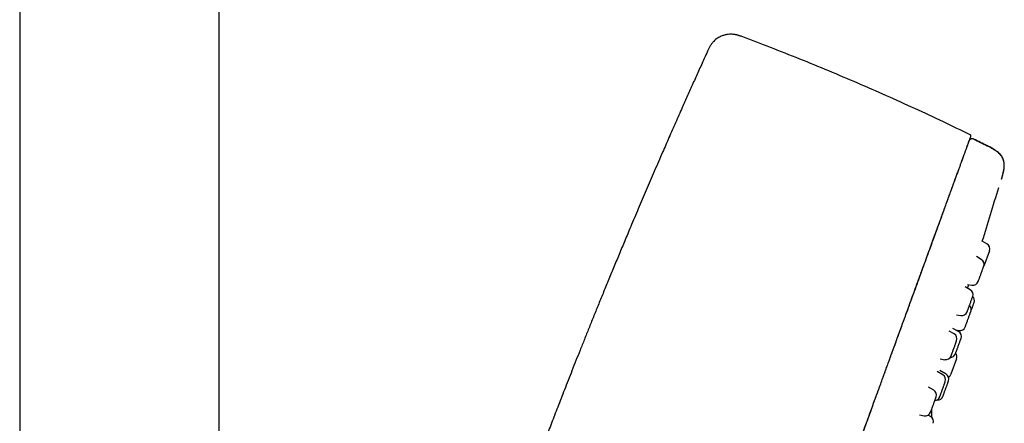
# Model space of a CAD drawing. Header units: millimetres. Extents: x 8 to 1603, y 12 to 2556.
# Tile 116 of 121: x 1144 to 1232, y 2181 to 2217. Entities that reach past the tile are written whole.
import ezdxf

# ---------------------------------------------------------------- set-up
doc = ezdxf.new("R2010")
doc.units = ezdxf.units.MM

msp = doc.modelspace()

# ---------------------------------------------------------------- linework, layer by layer
at = {"color": 7, "linetype": 'Continuous', "lineweight": 30}
for p, q in [((1144.163, 2335.777), (1144.163, 1981.823)), ((1161.963, 1981.692), (1161.963, 2335.777)), ((1205.534, 2214.463), (1205.535, 2214.468)), ((1230.467, 2197.253), (1230.036, 2197.502)), ((1230.685, 2196.646), (1230.188, 2195.279)), ((1229.963, 2195.87), (1229.522, 2196.124)), ((1230.178, 2195.255), (1230.187, 2195.276)), ((1228.975, 2193.156), (1228.526, 2193.415)), ((1228.745, 2193.639), (1229.126, 2193.571)), ((1228.83, 2193.574), (1228.845, 2193.621)), ((1227.739, 2190.928), (1228.139, 2190.857)), ((1227.541, 2189.215), (1227.088, 2189.477)), ((1227.935, 2189.419), (1227.428, 2189.712)), ((1227.679, 2189.567), (1227.97, 2189.516)), ((1226.286, 2186.991), (1226.705, 2186.917)), ((1227.753, 2186.982), (1227.256, 2185.617)), ((1226.532, 2185.566), (1226.02, 2185.861)), ((1226.82, 2185.625), (1226.275, 2185.94)), ((1225.716, 2184.2), (1225.261, 2184.463)), ((1225.54, 2181.76), (1225.54, 2182.509)), ((1224.442, 2181.979), (1224.879, 2181.902)), ((1225.44, 2181.836), (1225.219, 2181.963))]:
    msp.add_line(p, q, dxfattribs=at)
for centre, radius, start, end in [((1127.176, 1998.636), 231.703, 63.51678, 63.84936), ((465.669, 2433.542), 800, 342.838783, 343.198135), ((1230.217, 2196.82), 0.5, 340, 60), ((1229.713, 2195.437), 0.5, 340, 60), ((1229.213, 2194.064), 0.5, 260, 340), ((1228.725, 2192.722), 0.5, 340, 60), ((1228.852, 2192.193), 0.5, 340, 46.42413), ((1228.225, 2191.35), 0.5, 260, 340), ((1228.556, 2191.381), 0.5, 340, 46.10741), ((1227.685, 2188.986), 0.5, 340, 60), ((1228.056, 2190.008), 0.5, 260, 340), ((1227.291, 2188.782), 0.5, 340, 60), ((1226.791, 2187.41), 0.5, 260, 340), ((1227.185, 2187.614), 0.5, 271.09573, 340), ((1227.286, 2187.16), 0.5, 340, 39.68706), ((1226.282, 2185.133), 0.5, 340, 60), ((1226.57, 2185.192), 0.5, 340, 60), ((1226.786, 2185.787), 0.5, 300.71879, 340), ((1225.466, 2183.767), 0.5, 340, 60), ((1225.782, 2183.76), 0.5, 273.85046, 340), ((1226.07, 2183.819), 0.5, 264.5819, 340), ((1224.966, 2182.395), 0.5, 260, 340), ((1225.19, 2181.403), 0.5, 340, 60)]:
    msp.add_arc(centre, radius, start, end, dxfattribs=at)
for points, knots in [([(1208.68, 2215.744), (1208.63, 2215.763), (1208.541, 2215.797), (1208.421, 2215.838), (1208.328, 2215.868), (1208.251, 2215.891), (1208.179, 2215.91), (1208.105, 2215.928), (1208.027, 2215.944), (1207.899, 2215.966), (1207.72, 2215.984), (1207.493, 2215.984), (1207.305, 2215.963), (1207.153, 2215.935), (1207.031, 2215.905), (1206.895, 2215.863), (1206.746, 2215.804), (1206.585, 2215.726), (1206.417, 2215.626), (1206.246, 2215.5), (1206.079, 2215.347), (1205.921, 2215.165), (1205.778, 2214.955), (1205.65, 2214.72), (1205.574, 2214.553), (1205.535, 2214.468)], [0, 0, 0, 0, 0.041217, 0.074154, 0.098768, 0.117414, 0.136487, 0.156345, 0.177005, 0.198486, 0.257496, 0.316519, 0.375372, 0.404684, 0.436765, 0.473756, 0.515601, 0.562163, 0.613224, 0.668488, 0.727637, 0.7904, 0.856646, 0.926428, 1, 1, 1, 1]), ([(1228.983, 2206.996), (1228.184, 2207.384), (1226.545, 2208.179), (1224.048, 2209.342), (1221.498, 2210.497), (1218.934, 2211.62), (1216.356, 2212.712), (1213.766, 2213.772), (1211.208, 2214.786), (1209.507, 2215.43), (1208.679, 2215.744)], [0, 0, 0, 0, 0.120523, 0.247071, 0.373636, 0.500208, 0.626777, 0.753334, 0.87987, 1, 1, 1, 1]), ([(1205.535, 2214.468), (1205.438, 2214.253), (1205.169, 2213.66), (1204.736, 2212.699), (1204.239, 2211.592), (1203.756, 2210.509), (1203.237, 2209.343), (1202.685, 2208.094), (1202.1, 2206.764), (1201.467, 2205.314), (1200.788, 2203.746), (1200.066, 2202.064), (1199.365, 2200.418), (1198.73, 2198.915), (1198.159, 2197.553), (1197.648, 2196.328), (1197.154, 2195.135), (1196.676, 2193.974), (1196.216, 2192.853), (1195.776, 2191.771), (1195.354, 2190.729), (1194.946, 2189.718), (1194.552, 2188.734), (1194.17, 2187.776), (1193.8, 2186.844), (1193.444, 2185.943), (1193.102, 2185.075), (1192.776, 2184.243), (1192.466, 2183.446), (1192.17, 2182.685), (1191.887, 2181.953), (1191.615, 2181.248), (1191.354, 2180.569), (1191.105, 2179.916), (1190.866, 2179.292), (1190.632, 2178.675), (1190.393, 2178.045), (1190.143, 2177.384), (1189.876, 2176.675), (1189.592, 2175.917), (1189.29, 2175.108), (1188.975, 2174.263), (1188.649, 2173.38), (1188.31, 2172.459), (1187.966, 2171.521), (1187.618, 2170.566), (1187.266, 2169.596), (1186.904, 2168.592), (1186.532, 2167.556), (1186.135, 2166.443), (1185.713, 2165.25), (1185.264, 2163.976), (1184.805, 2162.662), (1184.335, 2161.306), (1183.854, 2159.91), (1183.363, 2158.473), (1182.863, 2156.996), (1182.371, 2155.531), (1181.888, 2154.081), (1181.414, 2152.648), (1180.932, 2151.178), (1180.443, 2149.67), (1179.948, 2148.132), (1179.449, 2146.566), (1178.945, 2144.973), (1178.436, 2143.345), (1177.922, 2141.687), (1177.405, 2140), (1176.885, 2138.289), (1176.365, 2136.557), (1175.882, 2134.93), (1175.435, 2133.408), (1175.023, 2131.99), (1174.668, 2130.764), (1174.453, 2130.009), (1174.374, 2129.734)], [0, 0, 0, 0, 0.007841, 0.021597, 0.035012, 0.048121, 0.060953, 0.077387, 0.093455, 0.10921, 0.129898, 0.150168, 0.169983, 0.189292, 0.204346, 0.21903, 0.233329, 0.247228, 0.260717, 0.273558, 0.286001, 0.298053, 0.30972, 0.321207, 0.332304, 0.343015, 0.353343, 0.36329, 0.372691, 0.381728, 0.390404, 0.398718, 0.406828, 0.41456, 0.421913, 0.429024, 0.43646, 0.444285, 0.452498, 0.461613, 0.471162, 0.481146, 0.491565, 0.502417, 0.513704, 0.524742, 0.536164, 0.54797, 0.560157, 0.572726, 0.587202, 0.602149, 0.617563, 0.633442, 0.649782, 0.66658, 0.683842, 0.701576, 0.717879, 0.734582, 0.751696, 0.769237, 0.787216, 0.80531, 0.823813, 0.842696, 0.861924, 0.88146, 0.901262, 0.921283, 0.941513, 0.957606, 0.973928, 0.990536, 1, 1, 1, 1]), ([(1197.185, 2119.371), (1197.221, 2119.47), (1197.293, 2119.668), (1197.414, 2119.998), (1197.543, 2120.354), (1197.683, 2120.739), (1197.833, 2121.151), (1197.993, 2121.591), (1198.164, 2122.059), (1198.345, 2122.558), (1198.539, 2123.09), (1198.745, 2123.656), (1198.964, 2124.256), (1199.193, 2124.888), (1199.434, 2125.55), (1199.686, 2126.242), (1199.949, 2126.964), (1200.221, 2127.713), (1200.503, 2128.486), (1200.793, 2129.283), (1201.091, 2130.102), (1201.397, 2130.942), (1201.708, 2131.796), (1202.023, 2132.661), (1202.342, 2133.538), (1202.666, 2134.428), (1203.015, 2135.388), (1203.39, 2136.419), (1203.791, 2137.521), (1204.197, 2138.634), (1204.605, 2139.757), (1205.017, 2140.887), (1205.489, 2142.186), (1206.024, 2143.654), (1206.619, 2145.289), (1207.216, 2146.929), (1207.814, 2148.572), (1208.413, 2150.219), (1209.049, 2151.967), (1209.722, 2153.816), (1210.432, 2155.766), (1211.143, 2157.719), (1211.859, 2159.686), (1212.58, 2161.667), (1213.306, 2163.661), (1214.031, 2165.654), (1214.756, 2167.646), (1215.48, 2169.636), (1216.204, 2171.623), (1216.835, 2173.358), (1217.375, 2174.841), (1217.824, 2176.074), (1218.272, 2177.305), (1218.719, 2178.533), (1219.165, 2179.759), (1219.61, 2180.982), (1220.053, 2182.2), (1220.479, 2183.369), (1220.886, 2184.489), (1221.276, 2185.56), (1221.663, 2186.621), (1222.045, 2187.671), (1222.422, 2188.707), (1222.793, 2189.728), (1223.143, 2190.688), (1223.471, 2191.589), (1223.778, 2192.433), (1224.078, 2193.257), (1224.371, 2194.062), (1224.656, 2194.846), (1224.933, 2195.607), (1225.201, 2196.343), (1225.464, 2197.065), (1225.719, 2197.767), (1225.967, 2198.449), (1226.204, 2199.098), (1226.428, 2199.716), (1226.641, 2200.3), (1226.848, 2200.869), (1227.048, 2201.417), (1227.238, 2201.941), (1227.415, 2202.426), (1227.577, 2202.871), (1227.725, 2203.278), (1227.86, 2203.648), (1227.982, 2203.985), (1228.094, 2204.291), (1228.201, 2204.586), (1228.303, 2204.867), (1228.399, 2205.129), (1228.483, 2205.361), (1228.562, 2205.578), (1228.634, 2205.776), (1228.712, 2205.99), (1228.791, 2206.207), (1228.866, 2206.413), (1228.927, 2206.581), (1228.975, 2206.711), (1229.008, 2206.803), (1229.029, 2206.86), (1229.031, 2206.867), (1229.033, 2206.871)], [0, 0, 0, 0, 0.007841, 0.015682, 0.023523, 0.03136, 0.039196, 0.046896, 0.054598, 0.0623, 0.070001, 0.077858, 0.085714, 0.093569, 0.101425, 0.109284, 0.117143, 0.125, 0.132839, 0.140678, 0.148516, 0.156356, 0.164197, 0.171899, 0.1796, 0.187299, 0.194997, 0.204163, 0.21333, 0.222498, 0.231663, 0.240828, 0.249996, 0.263066, 0.276131, 0.289196, 0.302264, 0.31533, 0.328397, 0.343799, 0.359199, 0.374599, 0.39, 0.405716, 0.421431, 0.437144, 0.452856, 0.46857, 0.484286, 0.500001, 0.509802, 0.519602, 0.529402, 0.539202, 0.549002, 0.558803, 0.568604, 0.578404, 0.587202, 0.596, 0.604801, 0.613603, 0.622402, 0.6312, 0.64, 0.647702, 0.655402, 0.663101, 0.670799, 0.6785, 0.686201, 0.693903, 0.701604, 0.709671, 0.717735, 0.725799, 0.733863, 0.741929, 0.749997, 0.758781, 0.767564, 0.776345, 0.785123, 0.793902, 0.802526, 0.81115, 0.819772, 0.828397, 0.838666, 0.848934, 0.859198, 0.869464, 0.87973, 0.889996, 0.905713, 0.921431, 0.937145, 0.952858, 0.968572, 0.984286, 1, 1, 1, 1]), ([(1229.032, 2206.869), (1229.036, 2206.88), (1229.043, 2206.898), (1229.042, 2206.924), (1229.037, 2206.944), (1229.028, 2206.962), (1229.011, 2206.982), (1228.994, 2206.991), (1228.983, 2206.997)], [0, 0, 0, 0, 0.239091, 0.366298, 0.498239, 0.630788, 0.759393, 1, 1, 1, 1]), ([(1228.203, 2204.592), (1228.225, 2204.652), (1228.275, 2204.788), (1228.342, 2204.974), (1228.426, 2205.204), (1228.514, 2205.445), (1228.602, 2205.688), (1228.678, 2205.896), (1228.742, 2206.072), (1228.793, 2206.214), (1228.833, 2206.322), (1228.861, 2206.4), (1228.871, 2206.426), (1228.876, 2206.439)], [0, 0, 0, 0, 0.051218, 0.115857, 0.180437, 0.283661, 0.386792, 0.489865, 0.592915, 0.695975, 0.797236, 0.898568, 1, 1, 1, 1]), ([(1228.881, 2206.455), (1228.889, 2206.472), (1228.904, 2206.509), (1228.93, 2206.54), (1228.943, 2206.556)], [0, 0, 0, 0, 0.4845408, 1, 1, 1, 1]), ([(1229.286, 2206.622), (1229.262, 2206.632), (1229.21, 2206.653), (1229.114, 2206.653), (1229.017, 2206.622), (1228.968, 2206.578), (1228.943, 2206.556)], [0, 0, 0, 0, 0.225682, 0.482571, 0.742005, 1, 1, 1, 1]), ([(1230.499, 2205.996), (1230.296, 2206.097), (1229.892, 2206.298), (1229.487, 2206.497), (1229.286, 2206.595)], [0, 0, 0, 0, 0.503056, 1, 1, 1, 1]), ([(1231.77, 2203.042), (1231.79, 2203.109), (1231.827, 2203.234), (1231.874, 2203.412), (1231.912, 2203.567), (1231.941, 2203.704), (1231.967, 2203.848), (1231.988, 2203.995), (1232.002, 2204.144), (1232.007, 2204.287), (1232.002, 2204.421), (1231.987, 2204.545), (1231.967, 2204.646), (1231.942, 2204.737), (1231.908, 2204.834), (1231.856, 2204.944), (1231.78, 2205.07), (1231.686, 2205.19), (1231.576, 2205.305), (1231.452, 2205.416), (1231.32, 2205.517), (1231.185, 2205.611), (1231.051, 2205.697), (1230.892, 2205.79), (1230.704, 2205.894), (1230.566, 2205.964), (1230.491, 2206.001)], [0, 0, 0, 0, 0.056864, 0.105965, 0.148753, 0.18634, 0.219594, 0.267188, 0.306993, 0.340698, 0.382361, 0.415697, 0.44237, 0.465267, 0.492484, 0.525102, 0.564006, 0.611073, 0.648591, 0.692754, 0.745787, 0.783161, 0.825819, 0.874997, 0.932325, 1, 1, 1, 1]), ([(1231.793, 2203.112), (1231.818, 2203.198), (1231.865, 2203.359), (1231.921, 2203.587), (1231.963, 2203.789), (1231.991, 2203.968), (1232.009, 2204.13), (1232.016, 2204.277), (1232.012, 2204.445), (1231.989, 2204.632), (1231.93, 2204.835), (1231.846, 2205.007), (1231.746, 2205.153), (1231.632, 2205.284), (1231.492, 2205.415), (1231.347, 2205.529), (1231.201, 2205.631), (1231.058, 2205.722), (1230.895, 2205.818), (1230.707, 2205.92), (1230.573, 2205.989), (1230.501, 2206.025)], [0, 0, 0, 0, 0.073773, 0.137498, 0.193221, 0.242518, 0.286639, 0.326606, 0.363279, 0.424357, 0.480906, 0.536636, 0.580112, 0.626781, 0.678396, 0.736987, 0.77849, 0.824492, 0.875925, 0.933942, 1, 1, 1, 1]), ([(1197.214, 2119.451), (1197.224, 2119.477), (1197.265, 2119.591), (1197.348, 2119.817), (1197.462, 2120.132), (1197.588, 2120.476), (1197.723, 2120.848), (1197.869, 2121.249), (1198.027, 2121.684), (1198.199, 2122.157), (1198.385, 2122.666), (1198.584, 2123.213), (1198.794, 2123.792), (1199.017, 2124.403), (1199.252, 2125.049), (1199.5, 2125.73), (1199.753, 2126.425), (1200.008, 2127.127), (1200.265, 2127.832), (1200.53, 2128.56), (1200.802, 2129.308), (1201.082, 2130.076), (1201.367, 2130.861), (1201.669, 2131.691), (1201.989, 2132.568), (1202.326, 2133.494), (1202.67, 2134.439), (1203.018, 2135.397), (1203.384, 2136.402), (1203.767, 2137.454), (1204.167, 2138.553), (1204.57, 2139.661), (1204.977, 2140.777), (1205.386, 2141.901), (1205.797, 2143.031), (1206.21, 2144.166), (1206.707, 2145.531), (1207.288, 2147.129), (1207.954, 2148.958), (1208.62, 2150.789), (1209.287, 2152.619), (1209.949, 2154.438), (1210.607, 2156.246), (1211.261, 2158.044), (1211.915, 2159.841), (1212.587, 2161.686), (1213.276, 2163.579), (1213.982, 2165.519), (1214.688, 2167.46), (1215.395, 2169.401), (1216.101, 2171.343), (1216.731, 2173.072), (1217.284, 2174.591), (1217.759, 2175.898), (1218.235, 2177.203), (1218.709, 2178.506), (1219.182, 2179.805), (1219.653, 2181.101), (1220.089, 2182.297), (1220.488, 2183.395), (1220.852, 2184.394), (1221.213, 2185.385), (1221.57, 2186.368), (1221.923, 2187.336), (1222.269, 2188.288), (1222.609, 2189.222), (1222.943, 2190.14), (1223.273, 2191.046), (1223.597, 2191.937), (1223.917, 2192.815), (1224.229, 2193.672), (1224.533, 2194.507), (1224.828, 2195.319), (1225.113, 2196.102), (1225.378, 2196.83), (1225.623, 2197.504), (1225.85, 2198.126), (1226.066, 2198.721), (1226.273, 2199.288), (1226.469, 2199.828), (1226.656, 2200.342), (1226.839, 2200.845), (1227.017, 2201.333), (1227.188, 2201.802), (1227.345, 2202.235), (1227.49, 2202.634), (1227.63, 2203.016), (1227.761, 2203.376), (1227.86, 2203.65), (1227.911, 2203.788), (1227.924, 2203.826)], [0, 0, 0, 0, 0.002995, 0.012833, 0.022679, 0.032541, 0.042254, 0.052004, 0.061799, 0.071619, 0.081639, 0.091633, 0.101582, 0.111515, 0.121454, 0.131415, 0.141419, 0.150518, 0.15961, 0.16869, 0.177751, 0.186785, 0.195803, 0.204829, 0.214779, 0.224765, 0.234796, 0.244802, 0.254767, 0.265857, 0.276925, 0.287984, 0.299044, 0.310112, 0.321194, 0.332289, 0.343392, 0.361161, 0.378922, 0.396658, 0.414352, 0.432011, 0.449334, 0.466642, 0.48394, 0.501233, 0.519908, 0.538589, 0.557283, 0.575996, 0.594735, 0.613521, 0.626196, 0.638882, 0.651575, 0.664269, 0.676957, 0.689641, 0.702329, 0.712278, 0.722225, 0.732172, 0.742119, 0.75207, 0.761852, 0.771648, 0.78143, 0.791181, 0.801112, 0.811039, 0.820983, 0.830975, 0.840993, 0.85101, 0.861, 0.870026, 0.879026, 0.888014, 0.897003, 0.906006, 0.915044, 0.924116, 0.934108, 0.944087, 0.954025, 0.963932, 0.973825, 0.984861, 0.9959, 1, 1, 1, 1]), ([(1231.773, 2203.051), (1231.775, 2203.058), (1231.782, 2203.078), (1231.79, 2203.101), (1231.791, 2203.105), (1231.792, 2203.107)], [0, 0, 0, 0, 0.211482, 0.583554, 1, 1, 1, 1]), ([(1229.684, 2193.896), (1229.684, 2193.895), (1229.683, 2193.893), (1229.687, 2193.904), (1229.695, 2193.925), (1229.711, 2193.97), (1229.74, 2194.048), (1229.772, 2194.136), (1229.803, 2194.222), (1229.831, 2194.298), (1229.865, 2194.393), (1229.906, 2194.506), (1229.947, 2194.616), (1229.979, 2194.706), (1230.012, 2194.797), (1230.052, 2194.905), (1230.094, 2195.022), (1230.125, 2195.108), (1230.147, 2195.167), (1230.162, 2195.208), (1230.169, 2195.227), (1230.172, 2195.236)], [0, 0, 0, 0, 0.02894, 0.06512, 0.100857, 0.172422, 0.244245, 0.315811, 0.360201, 0.404124, 0.448288, 0.514599, 0.580655, 0.616835, 0.652572, 0.724137, 0.795961, 0.867526, 0.911857, 0.95578, 1, 1, 1, 1]), ([(1230.18, 2195.259), (1230.181, 2195.26), (1230.183, 2195.266), (1230.182, 2195.264), (1230.182, 2195.263)], [0, 0, 0, 0, 0.1686, 1, 1, 1, 1]), ([(1228.741, 2193.291), (1228.743, 2193.299), (1228.761, 2193.355), (1228.785, 2193.431), (1228.811, 2193.514), (1228.827, 2193.565), (1228.829, 2193.571), (1228.83, 2193.574)], [0, 0, 0, 0, 0.043131, 0.283472, 0.522635, 0.760082, 1, 1, 1, 1]), ([(1228.695, 2191.179), (1228.696, 2191.179), (1228.696, 2191.181), (1228.705, 2191.204), (1228.724, 2191.258), (1228.75, 2191.328), (1228.776, 2191.4), (1228.8, 2191.467), (1228.832, 2191.553), (1228.87, 2191.659), (1228.91, 2191.768), (1228.942, 2191.857), (1228.976, 2191.951), (1229.018, 2192.066), (1229.066, 2192.196), (1229.102, 2192.297), (1229.13, 2192.372), (1229.15, 2192.427), (1229.16, 2192.456), (1229.165, 2192.47)], [0, 0, 0, 0, 0.034238, 0.111106, 0.188251, 0.265119, 0.312797, 0.359975, 0.407411, 0.478635, 0.549585, 0.588446, 0.62683, 0.703698, 0.780843, 0.857711, 0.905327, 0.952504, 1, 1, 1, 1]), ([(1229.03, 2191.222), (1229.034, 2191.231), (1229.047, 2191.269), (1229.077, 2191.35), (1229.119, 2191.465), (1229.157, 2191.571), (1229.187, 2191.653), (1229.217, 2191.734), (1229.25, 2191.825), (1229.282, 2191.914), (1229.303, 2191.97), (1229.314, 2192.002), (1229.321, 2192.019), (1229.321, 2192.021), (1229.322, 2192.022)], [0, 0, 0, 0, 0.023976, 0.096314, 0.20493, 0.313127, 0.372389, 0.430925, 0.548146, 0.66579, 0.783012, 0.855625, 0.92757, 1, 1, 1, 1]), ([(1229.165, 2192.47), (1229.172, 2192.489), (1229.185, 2192.525), (1229.194, 2192.547), (1229.195, 2192.55), (1229.195, 2192.552)], [0, 0, 0, 0, 0.393045, 0.785344, 1, 1, 1, 1]), ([(1228.527, 2189.839), (1228.527, 2189.84), (1228.528, 2189.841), (1228.534, 2189.858), (1228.544, 2189.885), (1228.563, 2189.938), (1228.594, 2190.023), (1228.628, 2190.117), (1228.661, 2190.207), (1228.69, 2190.286), (1228.725, 2190.382), (1228.766, 2190.497), (1228.806, 2190.607), (1228.839, 2190.695), (1228.871, 2190.784), (1228.909, 2190.89), (1228.95, 2191.001), (1228.979, 2191.081), (1228.998, 2191.134), (1229.011, 2191.17), (1229.017, 2191.185), (1229.02, 2191.192)], [0, 0, 0, 0, 0.05124, 0.086589, 0.121505, 0.191427, 0.261601, 0.331523, 0.374894, 0.417808, 0.460958, 0.525746, 0.590285, 0.625634, 0.66055, 0.730472, 0.800646, 0.870568, 0.913881, 0.956796, 1, 1, 1, 1]), ([(1229.02, 2191.192), (1229.023, 2191.202), (1229.027, 2191.212), (1229.026, 2191.209), (1229.026, 2191.209)], [0, 0, 0, 0, 0.886975, 1, 1, 1, 1]), ([(1227.262, 2187.242), (1227.262, 2187.241), (1227.261, 2187.239), (1227.271, 2187.266), (1227.289, 2187.313), (1227.309, 2187.37), (1227.329, 2187.425), (1227.356, 2187.499), (1227.391, 2187.595), (1227.428, 2187.696), (1227.459, 2187.783), (1227.493, 2187.875), (1227.536, 2187.993), (1227.586, 2188.131), (1227.627, 2188.244), (1227.659, 2188.332), (1227.683, 2188.398), (1227.697, 2188.436), (1227.704, 2188.455)], [0, 0, 0, 0, 0.0399771, 0.1232949, 0.2063136, 0.2578077, 0.3087602, 0.3599919, 0.4369156, 0.5135431, 0.5555136, 0.5969696, 0.6799884, 0.7633062, 0.8463249, 0.897751, 0.9487035, 1, 1, 1, 1]), ([(1227.655, 2187.443), (1227.655, 2187.443), (1227.655, 2187.442), (1227.657, 2187.449), (1227.667, 2187.475), (1227.688, 2187.534), (1227.715, 2187.607), (1227.742, 2187.682), (1227.767, 2187.751), (1227.799, 2187.839), (1227.838, 2187.947), (1227.878, 2188.056), (1227.911, 2188.146), (1227.945, 2188.239), (1227.986, 2188.353), (1228.033, 2188.481), (1228.069, 2188.58), (1228.095, 2188.652), (1228.114, 2188.705), (1228.124, 2188.732), (1228.129, 2188.745)], [0, 0, 0, 0, 0.009158, 0.047033, 0.122883, 0.199006, 0.274855, 0.321902, 0.368454, 0.415262, 0.485543, 0.555553, 0.593899, 0.631775, 0.707624, 0.783747, 0.859596, 0.906581, 0.953133, 1, 1, 1, 1]), ([(1227.704, 2188.455), (1227.713, 2188.481), (1227.732, 2188.532), (1227.748, 2188.575), (1227.756, 2188.597), (1227.76, 2188.61), (1227.76, 2188.609), (1227.76, 2188.608)], [0, 0, 0, 0, 0.274442, 0.548364, 0.698246, 0.846292, 1, 1, 1, 1]), ([(1228.129, 2188.745), (1228.135, 2188.762), (1228.147, 2188.796), (1228.154, 2188.814), (1228.154, 2188.815), (1228.154, 2188.815)], [0, 0, 0, 0, 0.414282, 0.827778, 1, 1, 1, 1]), ([(1226.54, 2183.649), (1226.54, 2183.649), (1226.54, 2183.649), (1226.544, 2183.66), (1226.556, 2183.692), (1226.579, 2183.756), (1226.607, 2183.834), (1226.636, 2183.912), (1226.662, 2183.984), (1226.695, 2184.073), (1226.734, 2184.183), (1226.774, 2184.293), (1226.807, 2184.383), (1226.841, 2184.475), (1226.882, 2184.588), (1226.928, 2184.714), (1226.962, 2184.809), (1226.987, 2184.878), (1227.005, 2184.927), (1227.014, 2184.952), (1227.019, 2184.964)], [0, 0, 0, 0, 0.025689, 0.062933, 0.137517, 0.212369, 0.286953, 0.333215, 0.378991, 0.425017, 0.494126, 0.562968, 0.600674, 0.637918, 0.712502, 0.787355, 0.861938, 0.90814, 0.953915, 1, 1, 1, 1]), ([(1226.696, 2184.808), (1226.705, 2184.833), (1226.724, 2184.884), (1226.739, 2184.926), (1226.747, 2184.948), (1226.751, 2184.961), (1226.751, 2184.959), (1226.751, 2184.958)], [0, 0, 0, 0, 0.276159, 0.551795, 0.702615, 0.851587, 1, 1, 1, 1]), ([(1227.019, 2184.964), (1227.024, 2184.979), (1227.035, 2185.009), (1227.04, 2185.022), (1227.039, 2185.021), (1227.039, 2185.02)], [0, 0, 0, 0, 0.46037, 0.919866, 1, 1, 1, 1]), ([(1226.253, 2183.592), (1226.253, 2183.592), (1226.252, 2183.59), (1226.262, 2183.617), (1226.28, 2183.665), (1226.301, 2183.722), (1226.321, 2183.778), (1226.348, 2183.852), (1226.383, 2183.948), (1226.42, 2184.049), (1226.451, 2184.136), (1226.485, 2184.229), (1226.528, 2184.346), (1226.578, 2184.484), (1226.619, 2184.597), (1226.651, 2184.684), (1226.675, 2184.751), (1226.689, 2184.789), (1226.696, 2184.808)], [0, 0, 0, 0, 0.041646, 0.124819, 0.207693, 0.259098, 0.309962, 0.361104, 0.437894, 0.514389, 0.556286, 0.59767, 0.680545, 0.763718, 0.846592, 0.897929, 0.948793, 1, 1, 1, 1]), ([(1225.437, 2182.227), (1225.437, 2182.226), (1225.436, 2182.224), (1225.445, 2182.249), (1225.459, 2182.286), (1225.474, 2182.327), (1225.495, 2182.386), (1225.525, 2182.468), (1225.558, 2182.559), (1225.587, 2182.64), (1225.619, 2182.727), (1225.661, 2182.842), (1225.712, 2182.983), (1225.756, 2183.104), (1225.792, 2183.201), (1225.819, 2183.277), (1225.836, 2183.323), (1225.844, 2183.345)], [0, 0, 0, 0, 0.047108, 0.1373411, 0.1933101, 0.2486905, 0.3043743, 0.3879828, 0.4712693, 0.5168871, 0.5619456, 0.6521789, 0.7427372, 0.8329703, 0.8888654, 0.9442458, 1, 1, 1, 1]), ([(1225.844, 2183.345), (1225.856, 2183.377), (1225.879, 2183.441), (1225.901, 2183.502), (1225.916, 2183.542), (1225.928, 2183.574), (1225.935, 2183.596), (1225.935, 2183.594), (1225.934, 2183.593)], [0, 0, 0, 0, 0.213486, 0.426568, 0.54316, 0.658324, 0.888947, 1, 1, 1, 1])]:
    msp.add_open_spline(points, degree=3, knots=knots, dxfattribs=at)

doc.saveas('drawing.dxf')
